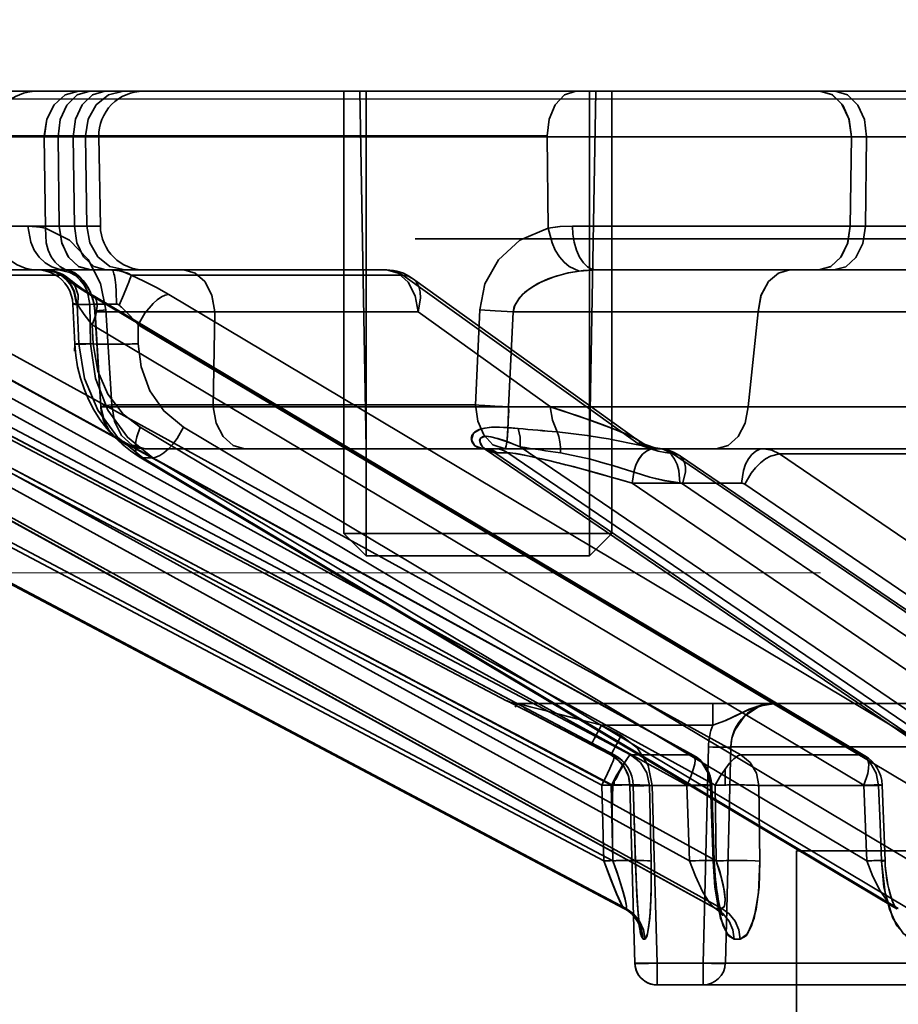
# Model space of a CAD drawing. Header units: millimetres. Extents: x 42175 to 97175, y 10092 to 468192.
# Tile 60 of 256: x 62392 to 62412, y 25820 to 25842. Entities that reach past the tile are written whole.
import ezdxf

# ---------------------------------------------------------------- set-up
doc = ezdxf.new("R2010")
doc.units = ezdxf.units.MM
doc.header["$XCLIPFRAME"] = 2
doc.linetypes.add('DASHED', pattern=[0.75, 0.5, -0.25])
for name, color, linetype in [('AHU03-3-68634OBJ', 8, 'Continuous'), ('EC-MTR_250-0_7OBJ', 8, 'Continuous'), ('FLUID-Wy2', 8, 'Continuous'), ('HEX_HEAD_SCR_M6X16OBJ', 8, 'Continuous')]:
    doc.layers.add(name, color=color, linetype=linetype)
picture_1 = doc.add_image_def('image1.bmp', size_in_pixel=(951, 911))

msp = doc.modelspace()

# ---------------------------------------------------------------- linework, layer by layer
at = {"layer": 'AHU03-3-68634OBJ', "color": 8, "linetype": 'Continuous', "lineweight": 35, "ltscale": 100}
msp.add_line((62594.259, 25840.602), (62326.259, 25840.602), dxfattribs=at)
at = {"layer": 'EC-MTR_250-0_7OBJ', "color": 8, "linetype": 'Continuous', "lineweight": 35, "ltscale": 100}
for p, q in [((62384.854, 25840.602), (62409.928, 25840.602)), ((62399.776, 25832.602), (62399.637, 25840.602)), ((62404.776, 25832.602), (62404.916, 25840.602)), ((62410.269, 25840.602), (62409.928, 25840.602)), ((62410.269, 25840.602), (62450.03, 25840.602)), ((62403.828, 25839.602), (62383.913, 25839.602)), ((62403.828, 25839.584), (62383.913, 25839.584)), ((62392.576, 25839.584), (62392.604, 25837.539)), ((62392.909, 25837.584), (62392.885, 25839.584)), ((62393.225, 25839.584), (62393.249, 25837.584)), ((62393.498, 25839.584), (62393.528, 25837.584)), ((62393.795, 25839.584), (62393.83, 25837.584)), ((62403.828, 25839.584), (62403.851, 25837.539)), ((62413.388, 25839.584), (62403.828, 25839.584)), ((62410.636, 25839.584), (62410.611, 25837.584)), ((62410.951, 25837.584), (62410.976, 25839.584)), ((62393.83, 25837.584), (62383.869, 25837.584)), ((62392.91, 25837.584), (62391.44, 25837.583)), ((62404.396, 25837.584), (62451.416, 25837.584)), ((62527.392, 25837.302), (62400.873, 25837.302)), ((62393.616, 25836.602), (62384.871, 25836.602)), ((62393.956, 25836.602), (62393.616, 25836.602)), ((62400.233, 25836.602), (62393.956, 25836.602)), ((62404.927, 25836.602), (62409.905, 25836.602)), ((62409.905, 25836.602), (62410.244, 25836.602)), ((62410.244, 25836.602), (62423.905, 25836.602)), ((62402.921, 25826.959), (62384.819, 25836.486)), ((62392.963, 25836.486), (62388.565, 25836.486)), ((62400.601, 25836.486), (62394.522, 25836.486)), ((62400.601, 25836.486), (62405.858, 25832.717)), ((62400.816, 25836.414), (62405.868, 25832.789)), ((62385.698, 25836.13), (62405.33, 25825.751)), ((62385.843, 25836.052), (62405.328, 25825.752)), ((62386.211, 25836.052), (62405.696, 25825.752)), ((62388.334, 25836.052), (62407.071, 25825.752)), ((62388.361, 25836.045), (62407.097, 25825.745)), ((62389.425, 25836.052), (62408.16, 25825.752)), ((62393.59, 25836.052), (62410.859, 25825.752)), ((62393.667, 25836.031), (62410.934, 25825.731)), ((62395.361, 25836.052), (62412.627, 25825.752)), ((62393.215, 25835.839), (62393.257, 25834.941)), ((62393.31, 25835.829), (62393.351, 25834.951)), ((62393.597, 25835.829), (62393.31, 25835.829)), ((62393.597, 25835.829), (62393.61, 25834.951)), ((62393.841, 25833.538), (62393.709, 25835.669)), ((62393.713, 25835.665), (62393.841, 25833.538)), ((62393.954, 25835.712), (62394.084, 25833.584)), ((62396.357, 25833.538), (62396.392, 25835.664)), ((62396.392, 25835.664), (62396.357, 25833.538)), ((62400.939, 25835.664), (62396.392, 25835.664)), ((62403.9, 25833.539), (62400.939, 25835.664)), ((62402.318, 25835.712), (62402.226, 25833.584)), ((62403.067, 25835.665), (62402.964, 25833.538)), ((62408.323, 25833.538), (62408.546, 25835.664)), ((62408.546, 25835.664), (62408.323, 25833.538)), ((62413.093, 25835.664), (62408.546, 25835.664)), ((62385.564, 25835.372), (62405.049, 25825.072)), ((62385.777, 25835.372), (62405.263, 25825.072)), ((62388.221, 25835.372), (62406.957, 25825.072)), ((62388.853, 25835.372), (62407.59, 25825.072)), ((62393.646, 25835.372), (62393.666, 25834.951)), ((62393.646, 25835.372), (62410.914, 25825.072)), ((62394.673, 25835.372), (62394.679, 25834.951)), ((62394.673, 25835.372), (62411.94, 25825.072)), ((62393.61, 25834.951), (62393.351, 25834.951)), ((62402.226, 25833.584), (62394.084, 25833.584)), ((62403.899, 25833.539), (62396.357, 25833.538)), ((62415.865, 25833.539), (62408.323, 25833.538)), ((62386.753, 25833.081), (62405.097, 25823.379)), ((62386.955, 25833.081), (62405.299, 25823.379)), ((62389.375, 25833.081), (62407.015, 25823.379)), ((62389.974, 25833.081), (62407.613, 25823.379)), ((62394.722, 25833.081), (62410.979, 25823.379)), ((62395.694, 25833.081), (62411.95, 25823.379)), ((62402.427, 25832.602), (62394.835, 25832.602)), ((62402.419, 25832.602), (62402.422, 25832.602)), ((62402.426, 25832.6), (62402.421, 25832.602)), ((62402.663, 25832.602), (62402.427, 25832.602)), ((62402.451, 25832.587), (62402.437, 25832.595)), ((62417.436, 25822.384), (62402.451, 25832.587)), ((62412.693, 25832.602), (62402.663, 25832.602)), ((62403.226, 25832.646), (62416.837, 25823.379)), ((62405.869, 25832.788), (62405.944, 25832.74)), ((62405.942, 25832.741), (62406.023, 25832.698)), ((62405.544, 25822.315), (62386.472, 25832.401)), ((62386.472, 25832.401), (62405.548, 25822.314)), ((62386.52, 25832.401), (62405.593, 25822.314)), ((62407.57, 25822.324), (62389.236, 25832.408)), ((62389.265, 25832.401), (62407.605, 25822.314)), ((62389.399, 25832.401), (62407.739, 25822.314)), ((62394.702, 25832.422), (62394.505, 25832.552)), ((62411.586, 25822.345), (62394.702, 25832.422)), ((62394.783, 25832.401), (62411.686, 25822.314)), ((62395.001, 25832.401), (62394.783, 25832.401)), ((62395.001, 25832.401), (62411.903, 25822.314)), ((62402.655, 25832.512), (62417.633, 25822.314)), ((62402.715, 25832.509), (62402.951, 25832.509)), ((62402.951, 25832.509), (62417.926, 25822.314)), ((62406.635, 25832.494), (62416.544, 25825.752)), ((62406.791, 25832.448), (62416.699, 25825.705)), ((62409.029, 25832.486), (62418.924, 25825.752)), ((62415.787, 25832.486), (62409.029, 25832.486)), ((62405.733, 25831.829), (62418.144, 25823.379)), ((62408.179, 25831.829), (62405.733, 25831.829)), ((62406.859, 25831.814), (62416.767, 25825.072)), ((62408.252, 25831.806), (62418.148, 25825.072)), ((62402.921, 25826.959), (62402.93, 25826.959)), ((62402.959, 25826.945), (62402.959, 25826.945)), ((62402.982, 25826.934), (62402.97, 25826.94)), ((62403.016, 25826.917), (62402.982, 25826.934)), ((62403.116, 25826.866), (62403.016, 25826.917)), ((62403.322, 25826.76), (62403.101, 25826.873)), ((62403.154, 25826.902), (62407.532, 25826.902)), ((62407.532, 25826.415), (62407.532, 25826.902)), ((62407.532, 25826.902), (62408.937, 25826.902)), ((62408.937, 25826.902), (62458.272, 25826.902)), ((62403.603, 25826.614), (62403.304, 25826.77)), ((62403.726, 25826.551), (62403.603, 25826.614)), ((62403.857, 25826.483), (62403.726, 25826.551)), ((62403.967, 25826.425), (62403.857, 25826.483)), ((62403.884, 25826.469), (62403.857, 25826.483)), ((62404.114, 25826.349), (62403.967, 25826.425)), ((62405.041, 25826.415), (62405.486, 25826.181)), ((62407.532, 25826.415), (62405.041, 25826.415)), ((62404.27, 25826.267), (62404.114, 25826.349)), ((62404.472, 25826.161), (62404.27, 25826.267)), ((62405.486, 25826.181), (62405.484, 25826.182)), ((62404.73, 25826.026), (62404.472, 25826.161)), ((62404.508, 25826.143), (62404.472, 25826.161)), ((62405.252, 25825.752), (62404.73, 25826.026)), ((62405.252, 25825.752), (62404.808, 25825.985)), ((62405.252, 25825.752), (62404.808, 25825.985)), ((62405.333, 25825.703), (62405.252, 25825.752)), ((62405.328, 25825.752), (62405.252, 25825.752)), ((62407.071, 25825.752), (62405.696, 25825.752)), ((62407.438, 25825.928), (62407.316, 25821.088)), ((62407.937, 25825.928), (62407.815, 25821.088)), ((62407.815, 25821.088), (62407.937, 25825.928)), ((62412.817, 25825.928), (62407.937, 25825.928)), ((62410.859, 25825.752), (62408.16, 25825.752)), ((62405.407, 25825.645), (62405.332, 25825.704)), ((62405.474, 25825.578), (62405.406, 25825.646)), ((62405.533, 25825.504), (62405.473, 25825.579)), ((62405.583, 25825.424), (62405.533, 25825.505)), ((62405.654, 25825.248), (62405.623, 25825.339)), ((62407.808, 25825.43), (62407.808, 25825.076)), ((62405.326, 25825.073), (62405.326, 25825.19)), ((62405.673, 25825.156), (62405.653, 25825.25)), ((62405.681, 25825.064), (62405.673, 25825.158)), ((62405.097, 25823.379), (62405.049, 25825.072)), ((62405.263, 25825.072), (62405.299, 25823.379)), ((62405.754, 25825.065), (62405.681, 25825.065)), ((62405.789, 25821.088), (62405.681, 25825.064)), ((62405.681, 25825.064), (62405.79, 25821.088)), ((62405.802, 25823.372), (62405.754, 25825.065)), ((62405.756, 25825.066), (62405.806, 25823.291)), ((62407.484, 25825.065), (62406.119, 25825.065)), ((62406.156, 25823.372), (62406.119, 25825.065)), ((62406.119, 25825.065), (62406.156, 25823.372)), ((62406.181, 25825.065), (62406.289, 25821.088)), ((62407.015, 25823.379), (62406.957, 25825.072)), ((62407.541, 25823.372), (62407.484, 25825.065)), ((62407.511, 25825.071), (62407.568, 25823.378)), ((62407.613, 25823.379), (62407.59, 25825.072)), ((62411.242, 25825.065), (62408.564, 25825.065)), ((62408.588, 25823.372), (62408.564, 25825.065)), ((62408.564, 25825.065), (62408.588, 25823.372)), ((62410.979, 25823.379), (62410.914, 25825.072)), ((62411.324, 25825.074), (62411.389, 25823.382)), ((62409.409, 25823.602), (62409.409, 25765.102)), ((62409.409, 25823.602), (62511.109, 25823.602)), ((62405.806, 25823.291), (62405.812, 25823.13)), ((62405.812, 25823.13), (62405.818, 25822.975)), ((62407.579, 25823.161), (62407.587, 25823.056)), ((62405.818, 25822.975), (62405.824, 25822.828)), ((62407.596, 25822.956), (62407.607, 25822.859)), ((62405.824, 25822.828), (62405.832, 25822.688)), ((62405.828, 25822.756), (62405.835, 25822.621)), ((62405.832, 25822.687), (62405.839, 25822.556)), ((62405.835, 25822.62), (62405.843, 25822.493)), ((62405.839, 25822.555), (62405.847, 25822.433)), ((62405.656, 25822.242), (62405.602, 25822.281)), ((62405.856, 25822.319), (62405.86, 25822.265)), ((62405.864, 25822.215), (62405.869, 25822.167)), ((62411.616, 25822.325), (62411.586, 25822.345)), ((62411.635, 25822.309), (62411.615, 25822.325)), ((62405.87, 25821.983), (62405.849, 25822.022)), ((62405.869, 25822.167), (62405.873, 25822.121)), ((62405.878, 25822.08), (62405.882, 25822.041)), ((62405.882, 25822.041), (62405.887, 25822.005)), ((62405.887, 25822.005), (62405.891, 25821.973)), ((62407.746, 25822.173), (62407.729, 25822.195)), ((62405.885, 25821.95), (62405.87, 25821.983)), ((62405.895, 25821.924), (62405.885, 25821.95)), ((62405.891, 25821.973), (62405.895, 25821.946)), ((62405.901, 25821.906), (62405.895, 25821.924)), ((62458.127, 25821.088), (62405.79, 25821.088)), ((62406.289, 25821.088), (62406.289, 25820.602)), ((62407.316, 25821.088), (62407.316, 25820.602)), ((62458.107, 25820.602), (62406.289, 25820.602))]:
    msp.add_line(p, q, dxfattribs=at)
at = {"layer": 'EC-MTR_250-0_7OBJ', "color": 8, "linetype": 'Continuous', "lineweight": 35, "ltscale": 100, "flags": 128}
for points in [[(62392.576, 25839.602), (62392.633, 25839.979), (62392.793, 25840.298), (62393.042, 25840.521), (62393.344, 25840.602)], [(62392.577, 25839.602), (62392.634, 25839.979), (62392.793, 25840.297), (62393.042, 25840.52), (62393.344, 25840.602)], [(62392.885, 25839.584), (62392.933, 25839.967), (62393.079, 25840.291), (62393.31, 25840.519), (62393.592, 25840.602)], [(62393.225, 25839.584), (62393.277, 25839.979), (62393.424, 25840.298), (62393.654, 25840.521), (62393.932, 25840.602)], [(62393.498, 25839.602), (62393.561, 25839.979), (62393.737, 25840.298), (62394.012, 25840.521), (62394.345, 25840.602)], [(62403.828, 25839.602), (62403.876, 25839.979), (62404.009, 25840.297), (62404.216, 25840.52), (62404.468, 25840.602)], [(62403.828, 25839.602), (62403.875, 25839.979), (62404.008, 25840.298), (62404.216, 25840.521), (62404.468, 25840.602)], [(62409.929, 25840.602), (62410.199, 25840.526), (62410.425, 25840.313), (62410.582, 25839.983), (62410.635, 25839.584)], [(62410.636, 25839.584), (62410.587, 25839.967), (62410.441, 25840.291), (62410.21, 25840.519), (62409.929, 25840.602)], [(62410.976, 25839.584), (62410.927, 25839.967), (62410.781, 25840.291), (62410.55, 25840.519), (62410.269, 25840.602)], [(62392.604, 25837.539), (62392.498, 25837.559), (62392.207, 25837.584)], [(62393.054, 25836.602), (62392.901, 25836.618), (62392.745, 25836.67), (62392.595, 25836.761), (62392.46, 25836.888), (62392.351, 25837.045), (62392.271, 25837.221), (62392.207, 25837.584)], [(62392.207, 25837.584), (62392.271, 25837.221), (62392.35, 25837.045), (62392.46, 25836.888), (62392.595, 25836.761), (62392.745, 25836.67), (62392.901, 25836.618), (62393.054, 25836.602)], [(62392.207, 25837.584), (62392.397, 25837.573), (62392.604, 25837.539)], [(62392.604, 25837.539), (62392.616, 25837.207), (62392.66, 25837.045), (62392.728, 25836.898), (62392.819, 25836.774), (62392.927, 25836.678), (62393.045, 25836.614), (62393.168, 25836.579)], [(62393.954, 25835.712), (62393.836, 25836.296), (62393.56, 25836.835), (62393.142, 25837.27), (62392.604, 25837.539)], [(62392.909, 25837.584), (62392.965, 25837.211), (62393.113, 25836.899), (62393.341, 25836.68), (62393.616, 25836.602)], [(62393.616, 25836.602), (62393.352, 25836.674), (62393.128, 25836.878), (62392.97, 25837.197), (62392.91, 25837.584)], [(62393.249, 25837.584), (62393.305, 25837.211), (62393.453, 25836.899), (62393.681, 25836.68), (62393.956, 25836.602)], [(62393.528, 25837.584), (62393.595, 25837.211), (62393.772, 25836.899), (62394.045, 25836.68), (62394.375, 25836.602)], [(62403.851, 25837.539), (62403.218, 25837.27), (62402.739, 25836.832), (62402.435, 25836.291), (62402.318, 25835.712)], [(62403.851, 25837.539), (62404.116, 25837.573), (62404.396, 25837.584)], [(62404.396, 25837.584), (62404.115, 25837.573), (62403.851, 25837.539)], [(62403.851, 25837.539), (62403.937, 25837.207), (62404.01, 25837.045), (62404.101, 25836.898), (62404.205, 25836.774), (62404.317, 25836.678), (62404.542, 25836.579)], [(62404.396, 25837.584), (62404.406, 25837.404), (62404.436, 25837.221), (62404.486, 25837.045), (62404.555, 25836.888), (62404.639, 25836.761), (62404.734, 25836.67), (62404.831, 25836.618), (62404.927, 25836.602)], [(62404.927, 25836.602), (62404.831, 25836.618), (62404.734, 25836.67), (62404.639, 25836.761), (62404.555, 25836.888), (62404.486, 25837.045), (62404.436, 25837.221), (62404.406, 25837.404), (62404.396, 25837.584)], [(62409.904, 25836.602), (62410.169, 25836.674), (62410.392, 25836.878), (62410.551, 25837.196), (62410.611, 25837.584)], [(62410.611, 25837.584), (62410.555, 25837.212), (62410.407, 25836.899), (62410.179, 25836.681), (62409.904, 25836.602)], [(62410.244, 25836.602), (62410.509, 25836.674), (62410.732, 25836.878), (62410.891, 25837.196), (62410.951, 25837.584)], [(62393.216, 25835.839), (62393.204, 25835.94), (62393.18, 25836.039), (62393.144, 25836.134), (62393.096, 25836.223), (62393.038, 25836.306), (62392.969, 25836.381), (62392.891, 25836.446), (62392.806, 25836.501), (62392.714, 25836.544), (62392.618, 25836.576), (62392.518, 25836.595), (62392.417, 25836.602)], [(62392.577, 25836.602), (62392.664, 25836.597), (62392.75, 25836.584), (62392.836, 25836.562), (62392.92, 25836.53), (62393.002, 25836.49), (62393.079, 25836.442), (62393.153, 25836.385)], [(62392.577, 25836.602), (62392.663, 25836.597), (62392.75, 25836.584), (62392.836, 25836.562)], [(62392.577, 25836.602), (62392.77, 25836.574), (62392.963, 25836.486)], [(62392.577, 25836.602), (62392.835, 25836.548), (62392.96, 25836.478), (62393.073, 25836.381), (62393.166, 25836.26), (62393.235, 25836.124), (62393.295, 25835.84)], [(62392.605, 25836.602), (62392.859, 25836.548), (62392.983, 25836.476), (62393.095, 25836.377), (62393.186, 25836.254), (62393.253, 25836.116), (62393.31, 25835.829)], [(62393.597, 25835.829), (62393.541, 25836.116), (62393.473, 25836.254), (62393.382, 25836.377), (62393.271, 25836.476), (62393.147, 25836.548), (62392.892, 25836.602)], [(62393.167, 25836.579), (62393.106, 25836.596), (62393.054, 25836.602)], [(62393.11, 25836.592), (62393.089, 25836.597), (62393.074, 25836.599), (62393.062, 25836.601)], [(62393.701, 25835.754), (62393.687, 25835.838), (62393.669, 25835.92), (62393.645, 25835.998), (62393.617, 25836.072), (62393.585, 25836.14), (62393.55, 25836.204), (62393.512, 25836.264), (62393.472, 25836.318), (62393.43, 25836.368), (62393.387, 25836.413), (62393.343, 25836.454), (62393.299, 25836.49), (62393.255, 25836.521), (62393.213, 25836.547), (62393.173, 25836.568), (62393.139, 25836.582), (62393.111, 25836.591)], [(62393.709, 25835.669), (62393.7, 25835.759), (62393.686, 25835.846), (62393.665, 25835.932), (62393.64, 25836.012), (62393.61, 25836.088), (62393.576, 25836.158), (62393.539, 25836.221), (62393.501, 25836.28), (62393.46, 25836.333), (62393.418, 25836.381), (62393.375, 25836.425), (62393.332, 25836.464), (62393.289, 25836.498), (62393.246, 25836.527), (62393.206, 25836.551), (62393.169, 25836.57), (62393.137, 25836.583)], [(62393.168, 25836.579), (62393.256, 25836.538), (62393.368, 25836.452), (62393.445, 25836.37), (62393.501, 25836.296), (62393.562, 25836.195), (62393.611, 25836.095), (62393.655, 25835.98), (62393.697, 25835.807), (62393.713, 25835.665)], [(62394.085, 25836.602), (62394.305, 25836.574), (62394.522, 25836.486)], [(62394.193, 25835.84), (62394.184, 25836.124), (62394.174, 25836.26), (62394.16, 25836.381), (62394.143, 25836.478), (62394.134, 25836.517), (62394.124, 25836.548), (62394.114, 25836.572), (62394.104, 25836.589), (62394.085, 25836.602)], [(62395.697, 25836.602), (62395.951, 25836.533), (62396.165, 25836.342), (62396.322, 25836.041), (62396.392, 25835.664)], [(62396.392, 25835.664), (62396.326, 25836.029), (62396.173, 25836.331), (62395.953, 25836.531), (62395.697, 25836.602)], [(62400.601, 25836.486), (62400.489, 25836.548), (62400.368, 25836.587), (62400.233, 25836.602)], [(62400.939, 25835.664), (62400.873, 25836.027), (62400.718, 25836.329), (62400.495, 25836.53), (62400.233, 25836.602)], [(62400.601, 25836.486), (62400.484, 25836.55), (62400.36, 25836.589), (62400.233, 25836.602)], [(62400.233, 25836.602), (62400.495, 25836.53), (62400.718, 25836.329), (62400.873, 25836.027), (62400.939, 25835.664)], [(62403.067, 25835.665), (62403.093, 25835.782), (62403.193, 25835.959), (62403.285, 25836.06), (62403.393, 25836.151), (62403.527, 25836.242), (62403.688, 25836.329), (62403.85, 25836.401), (62404.053, 25836.473), (62404.31, 25836.54), (62404.542, 25836.579)], [(62404.542, 25836.579), (62404.299, 25836.538), (62403.987, 25836.452), (62403.775, 25836.37), (62403.622, 25836.296), (62403.455, 25836.195), (62403.323, 25836.095), (62403.21, 25835.98), (62403.103, 25835.807), (62403.067, 25835.665)], [(62404.542, 25836.579), (62404.634, 25836.589), (62404.927, 25836.602)], [(62404.927, 25836.602), (62404.828, 25836.6), (62404.542, 25836.579)], [(62409.262, 25836.602), (62409.001, 25836.533), (62408.78, 25836.342), (62408.617, 25836.041), (62408.546, 25835.664)], [(62408.546, 25835.664), (62408.613, 25836.029), (62408.772, 25836.331), (62408.999, 25836.531), (62409.262, 25836.602)], [(62392.92, 25836.53), (62393.002, 25836.49), (62393.079, 25836.442), (62393.153, 25836.385)], [(62392.963, 25836.486), (62393.13, 25836.355), (62393.34, 25836.209), (62393.59, 25836.052)], [(62392.963, 25836.486), (62393.137, 25836.398), (62393.267, 25836.242), (62393.331, 25836.037), (62393.323, 25835.817)], [(62393.154, 25836.384), (62393.196, 25836.349), (62393.249, 25836.308), (62393.313, 25836.26)], [(62394.25, 25835.817), (62394.346, 25836.037), (62394.432, 25836.242), (62394.466, 25836.328), (62394.493, 25836.398), (62394.512, 25836.451), (62394.522, 25836.486)], [(62395.361, 25836.052), (62395.085, 25836.209), (62394.804, 25836.354), (62394.522, 25836.486)], [(62400.601, 25836.486), (62400.716, 25836.465), (62400.815, 25836.415), (62400.895, 25836.337), (62400.953, 25836.236), (62400.987, 25836.114), (62400.996, 25835.974), (62400.939, 25835.664)], [(62400.939, 25835.664), (62400.996, 25835.974), (62400.987, 25836.114), (62400.953, 25836.236), (62400.895, 25836.337), (62400.815, 25836.415), (62400.716, 25836.465), (62400.601, 25836.486)], [(62393.313, 25836.26), (62393.387, 25836.209), (62393.471, 25836.153), (62393.564, 25836.094), (62393.667, 25836.031)], [(62393.59, 25836.052), (62393.611, 25836.051), (62393.667, 25836.031)], [(62393.667, 25836.031), (62393.707, 25835.995), (62393.736, 25835.942), (62393.753, 25835.873), (62393.757, 25835.791), (62393.747, 25835.698), (62393.726, 25835.595), (62393.646, 25835.372)], [(62394.673, 25835.372), (62394.826, 25835.633), (62395.009, 25835.852), (62395.104, 25835.936), (62395.196, 25835.999), (62395.283, 25836.038), (62395.361, 25836.052)], [(62393.216, 25835.839), (62393.229, 25835.836), (62393.239, 25835.835), (62393.252, 25835.834), (62393.269, 25835.833), (62393.31, 25835.829)], [(62393.31, 25835.829), (62393.269, 25835.833), (62393.252, 25835.834), (62393.239, 25835.835), (62393.229, 25835.836), (62393.217, 25835.838)], [(62393.295, 25835.84), (62393.26, 25835.841), (62393.247, 25835.841), (62393.235, 25835.841), (62393.22, 25835.84)], [(62393.323, 25835.817), (62393.309, 25835.834), (62393.295, 25835.84)], [(62393.323, 25835.817), (62393.466, 25835.603), (62393.647, 25835.372)], [(62393.647, 25835.372), (62393.466, 25835.603), (62393.323, 25835.817)], [(62393.597, 25835.829), (62393.705, 25835.835), (62393.846, 25835.839), (62394.193, 25835.84)], [(62393.709, 25835.669), (62393.724, 25835.678), (62393.744, 25835.682), (62393.771, 25835.688), (62393.807, 25835.693), (62393.849, 25835.699), (62393.954, 25835.712)], [(62393.713, 25835.665), (62393.73, 25835.679), (62393.757, 25835.685), (62393.793, 25835.691), (62393.839, 25835.698), (62393.893, 25835.705), (62393.954, 25835.712)], [(62396.392, 25835.667), (62395.355, 25835.664), (62394.515, 25835.663), (62393.993, 25835.664), (62393.713, 25835.665)], [(62393.713, 25835.665), (62393.793, 25835.665), (62393.918, 25835.665), (62394.089, 25835.664), (62394.304, 25835.664), (62394.553, 25835.664), (62394.719, 25835.663), (62395.088, 25835.664), (62395.586, 25835.665), (62396.008, 25835.666), (62396.392, 25835.667)], [(62394.25, 25835.817), (62394.232, 25835.83), (62394.213, 25835.837), (62394.193, 25835.84)], [(62394.673, 25835.372), (62394.496, 25835.575), (62394.303, 25835.768)], [(62394.303, 25835.768), (62394.496, 25835.575), (62394.673, 25835.372)], [(62403.067, 25835.665), (62402.668, 25835.685), (62402.318, 25835.712)], [(62408.546, 25835.667), (62408.161, 25835.666), (62407.672, 25835.665), (62406.973, 25835.664), (62406.346, 25835.663), (62406.043, 25835.664), (62405.489, 25835.663), (62404.899, 25835.663), (62404.297, 25835.664), (62403.685, 25835.664), (62403.067, 25835.665)], [(62393.666, 25834.951), (62393.585, 25834.948), (62393.507, 25834.945), (62393.436, 25834.943), (62393.374, 25834.941), (62393.348, 25834.94), (62393.324, 25834.94), (62393.304, 25834.94), (62393.287, 25834.94), (62393.274, 25834.94), (62393.261, 25834.94), (62393.249, 25834.785)], [(62393.257, 25834.941), (62393.271, 25834.944), (62393.282, 25834.945), (62393.296, 25834.946), (62393.312, 25834.948), (62393.351, 25834.951)], [(62393.321, 25834.435), (62393.279, 25834.687), (62393.257, 25834.941)], [(62394.783, 25832.401), (62394.215, 25832.859), (62393.772, 25833.462), (62393.477, 25834.173), (62393.351, 25834.951)], [(62393.61, 25834.951), (62393.726, 25834.945), (62393.892, 25834.941), (62394.095, 25834.94), (62394.315, 25834.941)], [(62393.61, 25834.951), (62393.719, 25834.173), (62394.001, 25833.462), (62394.436, 25832.859), (62395.001, 25832.401)], [(62393.666, 25834.951), (62393.772, 25834.335), (62393.999, 25833.82), (62394.34, 25833.379), (62394.722, 25833.081)], [(62395.694, 25833.081), (62395.249, 25833.447), (62394.94, 25833.896), (62394.742, 25834.432), (62394.679, 25834.951)], [(62394.505, 25832.552), (62394.317, 25832.701), (62394.138, 25832.87), (62393.972, 25833.057), (62393.82, 25833.259), (62393.685, 25833.475), (62393.566, 25833.702), (62393.465, 25833.94), (62393.383, 25834.184), (62393.321, 25834.435)], [(62393.841, 25833.538), (62393.852, 25833.549), (62393.888, 25833.557), (62393.923, 25833.564), (62393.968, 25833.57), (62394.022, 25833.577), (62394.084, 25833.584)], [(62393.841, 25833.538), (62393.852, 25833.549), (62393.888, 25833.557), (62393.923, 25833.564), (62393.968, 25833.57), (62394.022, 25833.577), (62394.084, 25833.584)], [(62396.357, 25833.538), (62395.9, 25833.538), (62395.387, 25833.538), (62394.854, 25833.539), (62394.617, 25833.538), (62394.368, 25833.538), (62394.102, 25833.538), (62393.914, 25833.538), (62393.841, 25833.538)], [(62394.836, 25832.602), (62394.483, 25832.666), (62394.309, 25832.753), (62394.153, 25832.873), (62394.023, 25833.022), (62393.927, 25833.19), (62393.841, 25833.538)], [(62394.836, 25832.602), (62394.483, 25832.666), (62394.309, 25832.753), (62394.153, 25832.873), (62394.023, 25833.022), (62393.927, 25833.19), (62393.841, 25833.538)], [(62394.084, 25833.584), (62394.143, 25833.211), (62394.301, 25832.899), (62394.543, 25832.68), (62394.836, 25832.602)], [(62396.357, 25833.538), (62396.423, 25833.175), (62396.577, 25832.872), (62396.799, 25832.672), (62397.058, 25832.602)], [(62396.357, 25833.538), (62396.423, 25833.175), (62396.578, 25832.872), (62396.8, 25832.672), (62397.058, 25832.602)], [(62402.226, 25833.584), (62402.276, 25833.219), (62402.408, 25832.912), (62402.613, 25832.691), (62402.885, 25832.602)], [(62402.964, 25833.538), (62402.929, 25833.539), (62402.897, 25833.541), (62402.864, 25833.542), (62402.826, 25833.544), (62402.787, 25833.546), (62402.748, 25833.548), (62402.706, 25833.55), (62402.66, 25833.552), (62402.61, 25833.555), (62402.555, 25833.559), (62402.496, 25833.562), (62402.433, 25833.567), (62402.367, 25833.572), (62402.298, 25833.578), (62402.226, 25833.584)], [(62402.964, 25833.538), (62402.974, 25833.43), (62402.953, 25833.309), (62402.956, 25833.187), (62402.951, 25833.06), (62402.944, 25832.933), (62402.934, 25832.812), (62402.92, 25832.707), (62402.904, 25832.631), (62402.885, 25832.602)], [(62402.885, 25832.602), (62402.899, 25832.617), (62402.913, 25832.666), (62402.927, 25832.753), (62402.939, 25832.873), (62402.949, 25833.022), (62402.957, 25833.19), (62402.961, 25833.365), (62402.964, 25833.538)], [(62402.964, 25833.538), (62403.702, 25833.538), (62404.742, 25833.538), (62405.582, 25833.538), (62406.098, 25833.539), (62406.924, 25833.538), (62407.76, 25833.538), (62408.323, 25833.538)], [(62403.899, 25833.539), (62404.139, 25833.461), (62404.54, 25833.327), (62404.846, 25833.221), (62405.068, 25833.139), (62405.267, 25833.064), (62405.457, 25832.988), (62405.598, 25832.928), (62405.715, 25832.874), (62405.821, 25832.819), (62405.888, 25832.773), (62405.912, 25832.735), (62405.858, 25832.717)], [(62404.051, 25832.979), (62403.946, 25833.239), (62403.899, 25833.539)], [(62405.858, 25832.717), (62405.912, 25832.737), (62405.886, 25832.775), (62405.818, 25832.82), (62405.708, 25832.878), (62405.591, 25832.932), (62405.447, 25832.993), (62405.253, 25833.069), (62405.058, 25833.143), (62404.833, 25833.225), (62404.523, 25833.333), (62404.133, 25833.463), (62403.899, 25833.539)], [(62407.613, 25832.602), (62407.875, 25832.672), (62408.1, 25832.872), (62408.257, 25833.175), (62408.323, 25833.538)], [(62394.702, 25832.422), (62394.662, 25832.458), (62394.632, 25832.512), (62394.616, 25832.583), (62394.612, 25832.669), (62394.623, 25832.767), (62394.646, 25832.871), (62394.722, 25833.081)], [(62395.694, 25833.081), (62395.546, 25832.828), (62395.453, 25832.706), (62395.354, 25832.598), (62395.254, 25832.511), (62395.159, 25832.448), (62395.074, 25832.412), (62395.001, 25832.401)], [(62403.181, 25833.055), (62402.959, 25833.074), (62402.76, 25833.084), (62402.583, 25833.082), (62402.43, 25833.065), (62402.305, 25833.031), (62402.211, 25832.979), (62402.152, 25832.91), (62402.13, 25832.829), (62402.147, 25832.747), (62402.202, 25832.675), (62402.287, 25832.625), (62402.395, 25832.603)], [(62402.395, 25832.603), (62402.213, 25832.666), (62402.133, 25832.8), (62402.179, 25832.95), (62402.345, 25833.046), (62402.585, 25833.082), (62402.849, 25833.08), (62403.181, 25833.055)], [(62403.181, 25833.055), (62403.223, 25832.861), (62403.226, 25832.646)], [(62403.226, 25832.646), (62403.223, 25832.861), (62403.181, 25833.055)], [(62402.655, 25832.512), (62402.472, 25832.573), (62402.381, 25832.647), (62402.344, 25832.698), (62402.317, 25832.79), (62402.337, 25832.842), (62402.396, 25832.874), (62402.474, 25832.88), (62402.562, 25832.87), (62402.657, 25832.848), (62402.727, 25832.828), (62402.863, 25832.784), (62402.971, 25832.746), (62403.092, 25832.699), (62403.226, 25832.646)], [(62402.655, 25832.512), (62402.45, 25832.587), (62402.363, 25832.67), (62402.318, 25832.766), (62402.337, 25832.842), (62402.445, 25832.88), (62402.566, 25832.868), (62402.71, 25832.833), (62402.869, 25832.782), (62403.038, 25832.72), (62403.226, 25832.646)], [(62406.353, 25832.606), (62406.138, 25832.633), (62405.897, 25832.678), (62405.632, 25832.733), (62405.492, 25832.762), (62405.346, 25832.791), (62405.197, 25832.82), (62405.043, 25832.848), (62404.726, 25832.901), (62404.051, 25832.979)], [(62404.051, 25832.979), (62404.089, 25832.874), (62404.115, 25832.758), (62404.128, 25832.635), (62404.127, 25832.509)], [(62402.655, 25832.512), (62402.529, 25832.58), (62402.395, 25832.603)], [(62402.395, 25832.603), (62402.529, 25832.58), (62402.655, 25832.512)], [(62402.427, 25832.602), (62402.406, 25832.602), (62402.395, 25832.603)], [(62402.437, 25832.596), (62402.426, 25832.6)], [(62402.427, 25832.602), (62402.526, 25832.591), (62402.623, 25832.56), (62402.715, 25832.509)], [(62402.663, 25832.602), (62402.737, 25832.596), (62402.811, 25832.578), (62402.883, 25832.549), (62402.951, 25832.509)], [(62402.951, 25832.509), (62402.883, 25832.549), (62402.811, 25832.578), (62402.737, 25832.596), (62402.663, 25832.602)], [(62405.733, 25831.829), (62405.773, 25832.117), (62405.82, 25832.256), (62405.885, 25832.379), (62405.964, 25832.478), (62406.052, 25832.549), (62406.141, 25832.589), (62406.229, 25832.602)], [(62406.229, 25832.602), (62406.142, 25832.589), (62406.053, 25832.55), (62405.965, 25832.479), (62405.886, 25832.38), (62405.821, 25832.257), (62405.773, 25832.118), (62405.733, 25831.829)], [(62405.858, 25832.717), (62405.897, 25832.711), (62405.939, 25832.701), (62405.985, 25832.689), (62406.035, 25832.675), (62406.086, 25832.661), (62406.14, 25832.647), (62406.194, 25832.634), (62406.248, 25832.622), (62406.301, 25832.613), (62406.353, 25832.606)], [(62405.858, 25832.717), (62405.98, 25832.658), (62406.146, 25832.598), (62406.312, 25832.551), (62406.468, 25832.518), (62406.635, 25832.494)], [(62406.353, 25832.606), (62406.233, 25832.625), (62406.101, 25832.659), (62405.972, 25832.696), (62405.858, 25832.717)], [(62406.02, 25832.699), (62406.107, 25832.663), (62406.193, 25832.635), (62406.279, 25832.616)], [(62406.102, 25832.664), (62406.187, 25832.637), (62406.271, 25832.618)], [(62406.282, 25832.616), (62406.308, 25832.612), (62406.334, 25832.608), (62406.359, 25832.605)], [(62406.635, 25832.494), (62406.546, 25832.55), (62406.451, 25832.588), (62406.353, 25832.606)], [(62406.797, 25831.837), (62406.773, 25832.113), (62406.734, 25832.246), (62406.678, 25832.365), (62406.608, 25832.464), (62406.527, 25832.538), (62406.44, 25832.585), (62406.353, 25832.606)], [(62406.359, 25832.605), (62406.435, 25832.594), (62406.511, 25832.577), (62406.584, 25832.554), (62406.656, 25832.524), (62406.725, 25832.489), (62406.791, 25832.448)], [(62408.179, 25831.829), (62408.219, 25832.116), (62408.266, 25832.254), (62408.331, 25832.377), (62408.409, 25832.476), (62408.496, 25832.548), (62408.587, 25832.589), (62408.675, 25832.602)], [(62409.029, 25832.486), (62408.857, 25832.572), (62408.675, 25832.602)], [(62394.783, 25832.401), (62394.741, 25832.406), (62394.702, 25832.422)], [(62402.655, 25832.512), (62402.676, 25832.51), (62402.695, 25832.51), (62402.715, 25832.509)], [(62405.733, 25831.829), (62405.473, 25831.906), (62405.23, 25831.976), (62405.003, 25832.041), (62404.791, 25832.099), (62404.593, 25832.152), (62404.408, 25832.201), (62404.235, 25832.245), (62404.075, 25832.285), (62403.925, 25832.321), (62403.786, 25832.355), (62403.656, 25832.386), (62403.536, 25832.413), (62403.425, 25832.438), (62403.321, 25832.459), (62403.226, 25832.477), (62403.138, 25832.492), (62403.061, 25832.502), (62402.998, 25832.508), (62402.951, 25832.509)], [(62405.733, 25831.829), (62405.467, 25831.907), (62405.209, 25831.981), (62404.964, 25832.05), (62404.733, 25832.113), (62404.516, 25832.171), (62404.31, 25832.225), (62404.07, 25832.286), (62403.869, 25832.335), (62403.709, 25832.373), (62403.585, 25832.401), (62403.492, 25832.421), (62403.35, 25832.451), (62403.185, 25832.482), (62403.061, 25832.501), (62402.951, 25832.509)], [(62404.127, 25832.51), (62404.796, 25832.37), (62405.129, 25832.275), (62405.295, 25832.224), (62405.461, 25832.172), (62405.627, 25832.12), (62405.794, 25832.067), (62406.127, 25831.968), (62406.461, 25831.888), (62406.797, 25831.839)], [(62406.797, 25831.838), (62406.461, 25831.887), (62406.127, 25831.968), (62405.794, 25832.067), (62405.627, 25832.119), (62405.461, 25832.172), (62405.295, 25832.224), (62405.129, 25832.275), (62404.796, 25832.37), (62404.127, 25832.51)], [(62406.635, 25832.494), (62406.725, 25832.48), (62406.801, 25832.441), (62406.86, 25832.378), (62406.901, 25832.294), (62406.922, 25832.191), (62406.922, 25832.075), (62406.859, 25831.814)], [(62409.029, 25832.486), (62408.828, 25832.436), (62408.714, 25832.373), (62408.6, 25832.286), (62408.492, 25832.178), (62408.395, 25832.057), (62408.252, 25831.806)], [(62406.859, 25831.814), (62406.839, 25831.826), (62406.819, 25831.833), (62406.797, 25831.837)], [(62408.179, 25831.829), (62408.198, 25831.828), (62408.252, 25831.806)], [(62402.93, 25826.959), (62402.945, 25826.952), (62402.956, 25826.947), (62402.968, 25826.941), (62402.983, 25826.933), (62403.019, 25826.915), (62403.04, 25826.905), (62403.062, 25826.894), (62403.11, 25826.869), (62403.163, 25826.842), (62403.218, 25826.814), (62403.335, 25826.754), (62403.457, 25826.69), (62403.584, 25826.624), (62403.715, 25826.556), (62403.984, 25826.417), (62404.258, 25826.274), (62404.808, 25825.985)], [(62404.808, 25825.985), (62404.396, 25826.201), (62404.037, 25826.389), (62403.723, 25826.552), (62403.413, 25826.713), (62403.175, 25826.836), (62402.996, 25826.927), (62402.93, 25826.959)], [(62402.97, 25826.94), (62402.959, 25826.945)], [(62402.964, 25826.943), (62402.981, 25826.936), (62402.994, 25826.931), (62403.009, 25826.926), (62403.025, 25826.921), (62403.042, 25826.916), (62403.061, 25826.912), (62403.08, 25826.908), (62403.1, 25826.906), (62403.12, 25826.903), (62403.141, 25826.902), (62403.162, 25826.902)], [(62405.041, 25826.414), (62404.489, 25826.559), (62403.95, 25826.7), (62403.69, 25826.767), (62403.567, 25826.799), (62403.451, 25826.829), (62403.396, 25826.843), (62403.344, 25826.856), (62403.295, 25826.869), (62403.252, 25826.879), (62403.216, 25826.889), (62403.189, 25826.896), (62403.178, 25826.898), (62403.163, 25826.901), (62403.11, 25826.82)], [(62403.12, 25826.903), (62403.141, 25826.902), (62403.162, 25826.902)], [(62408.937, 25826.902), (62408.52, 25826.836), (62408.159, 25826.687), (62407.803, 25826.513), (62407.532, 25826.415)], [(62408.937, 25826.902), (62408.641, 25826.868), (62408.351, 25826.773), (62408.091, 25826.65), (62407.826, 25826.522), (62407.532, 25826.415)], [(62408.937, 25826.902), (62408.741, 25826.882), (62408.557, 25826.825), (62408.241, 25826.615), (62408.024, 25826.306), (62407.962, 25826.123), (62407.937, 25825.928)], [(62404.808, 25825.985), (62404.817, 25825.999), (62404.825, 25826.012), (62404.835, 25826.03), (62404.847, 25826.051), (62404.877, 25826.106), (62404.914, 25826.175), (62404.955, 25826.253), (62404.999, 25826.334), (62405.041, 25826.415)], [(62405.485, 25826.181), (62405.443, 25826.101), (62405.4, 25826.02), (62405.358, 25825.942), (62405.321, 25825.873), (62405.291, 25825.818), (62405.279, 25825.796), (62405.269, 25825.779), (62405.262, 25825.766), (62405.257, 25825.757)], [(62405.486, 25826.181), (62405.847, 25825.9), (62406.088, 25825.513), (62406.181, 25825.064)], [(62405.328, 25825.752), (62405.335, 25825.743), (62405.333, 25825.72), (62405.329, 25825.697), (62405.32, 25825.669), (62405.309, 25825.634), (62405.294, 25825.595), (62405.276, 25825.55), (62405.232, 25825.448), (62405.178, 25825.331), (62405.049, 25825.072)], [(62405.252, 25825.752), (62405.426, 25825.628), (62405.559, 25825.466), (62405.647, 25825.274), (62405.681, 25825.065)], [(62405.294, 25825.072), (62405.301, 25825.126), (62405.34, 25825.175), (62405.382, 25825.228), (62405.406, 25825.296), (62405.443, 25825.364), (62405.481, 25825.435), (62405.52, 25825.505), (62405.56, 25825.575), (62405.601, 25825.639), (62405.64, 25825.696), (62405.673, 25825.736), (62405.696, 25825.752)], [(62405.326, 25825.19), (62405.39, 25825.304), (62405.452, 25825.411), (62405.51, 25825.507), (62405.563, 25825.59), (62405.609, 25825.658), (62405.647, 25825.708), (62405.663, 25825.726), (62405.676, 25825.74), (62405.687, 25825.748)], [(62406.119, 25825.065), (62406.061, 25825.345), (62405.915, 25825.58), (62405.696, 25825.752)], [(62407.071, 25825.752), (62407.091, 25825.747), (62407.108, 25825.737), (62407.13, 25825.697), (62407.135, 25825.669), (62407.137, 25825.634), (62407.129, 25825.55), (62407.106, 25825.448), (62407.068, 25825.331), (62407.018, 25825.204), (62406.957, 25825.072)], [(62407.484, 25825.065), (62407.429, 25825.34), (62407.286, 25825.579), (62407.071, 25825.752)], [(62407.937, 25825.928), (62407.924, 25825.926), (62407.911, 25825.925), (62407.894, 25825.924), (62407.872, 25825.923), (62407.846, 25825.923), (62407.784, 25825.923), (62407.709, 25825.923), (62407.624, 25825.924), (62407.533, 25825.926), (62407.438, 25825.928)], [(62408.16, 25825.752), (62408.129, 25825.745), (62408.092, 25825.728), (62408.007, 25825.664), (62407.91, 25825.562), (62407.808, 25825.43)], [(62408.564, 25825.065), (62408.511, 25825.34), (62408.37, 25825.579), (62408.16, 25825.752)], [(62410.859, 25825.752), (62410.923, 25825.737), (62410.973, 25825.697), (62411.006, 25825.634), (62411.023, 25825.55), (62411.021, 25825.448), (62411.002, 25825.331), (62410.914, 25825.072)], [(62411.242, 25825.065), (62411.191, 25825.34), (62411.058, 25825.579), (62410.859, 25825.752)], [(62405.624, 25825.338), (62405.583, 25825.424), (62405.533, 25825.504)], [(62407.59, 25825.072), (62407.694, 25825.259), (62407.808, 25825.43)], [(62405.049, 25825.072), (62405.237, 25825.076), (62405.424, 25825.078), (62405.594, 25825.077), (62405.717, 25825.073), (62405.754, 25825.065)], [(62405.049, 25825.072), (62405.333, 25825.077), (62405.563, 25825.077), (62405.714, 25825.073), (62405.754, 25825.065)], [(62405.299, 25823.379), (62405.288, 25823.952), (62405.284, 25824.517), (62405.294, 25825.072)], [(62406.119, 25825.065), (62406.093, 25825.069), (62406.053, 25825.072), (62406.005, 25825.074), (62405.953, 25825.075), (62405.9, 25825.077), (62405.846, 25825.077), (62405.794, 25825.078), (62405.743, 25825.078), (62405.695, 25825.078), (62405.65, 25825.078), (62405.608, 25825.077), (62405.569, 25825.077), (62405.533, 25825.077), (62405.501, 25825.076), (62405.47, 25825.076), (62405.442, 25825.075), (62405.412, 25825.075), (62405.382, 25825.074), (62405.351, 25825.074), (62405.321, 25825.073), (62405.294, 25825.072)], [(62406.181, 25825.065), (62406.088, 25825.062), (62405.993, 25825.061), (62405.902, 25825.059), (62405.821, 25825.059), (62405.786, 25825.059), (62405.756, 25825.059), (62405.731, 25825.06), (62405.711, 25825.061), (62405.696, 25825.061), (62405.681, 25825.065)], [(62407.484, 25825.065), (62407.505, 25825.073), (62407.412, 25825.077), (62407.22, 25825.077), (62406.957, 25825.072)], [(62408.564, 25825.065), (62408.526, 25825.068), (62408.481, 25825.07), (62408.433, 25825.072), (62408.384, 25825.074), (62408.336, 25825.075), (62408.288, 25825.076), (62408.242, 25825.077), (62408.199, 25825.077), (62408.158, 25825.078), (62408.119, 25825.078), (62408.083, 25825.078), (62408.05, 25825.078), (62408.02, 25825.078), (62407.991, 25825.078), (62407.962, 25825.077), (62407.929, 25825.077), (62407.895, 25825.077), (62407.864, 25825.077), (62407.835, 25825.076), (62407.808, 25825.076)], [(62411.242, 25825.065), (62411.321, 25825.073), (62411.287, 25825.077), (62411.145, 25825.077), (62410.914, 25825.072)], [(62411.31, 25823.372), (62411.276, 25824.218), (62411.242, 25825.065)], [(62405.097, 25823.379), (62405.236, 25823.382), (62405.375, 25823.384), (62405.505, 25823.385), (62405.564, 25823.385), (62405.618, 25823.385), (62405.666, 25823.384), (62405.707, 25823.383), (62405.741, 25823.382), (62405.768, 25823.38), (62405.787, 25823.378), (62405.799, 25823.376), (62405.805, 25823.393), (62405.803, 25823.364), (62405.802, 25823.341)], [(62405.097, 25823.379), (62405.236, 25823.382), (62405.375, 25823.384), (62405.505, 25823.385), (62405.564, 25823.385), (62405.618, 25823.385), (62405.666, 25823.384), (62405.707, 25823.383), (62405.741, 25823.382), (62405.768, 25823.38), (62405.787, 25823.378), (62405.799, 25823.376), (62405.805, 25823.393), (62405.803, 25823.364), (62405.802, 25823.341)], [(62405.544, 25822.315), (62405.483, 25822.413), (62405.382, 25822.644), (62405.249, 25822.979), (62405.097, 25823.379)], [(62405.544, 25822.315), (62405.505, 25822.371), (62405.473, 25822.436), (62405.387, 25822.633), (62405.309, 25822.823), (62405.208, 25823.085), (62405.097, 25823.379)], [(62405.299, 25823.379), (62405.393, 25823.115), (62405.469, 25822.882), (62405.529, 25822.682), (62405.571, 25822.521), (62405.595, 25822.41), (62405.603, 25822.35), (62405.593, 25822.314)], [(62405.299, 25823.379), (62405.417, 25823.043), (62405.509, 25822.75), (62405.573, 25822.515), (62405.6, 25822.366), (62405.593, 25822.314)], [(62405.363, 25823.381), (62405.638, 25823.385), (62405.772, 25823.385), (62405.893, 25823.385), (62405.995, 25823.383), (62406.074, 25823.38), (62406.127, 25823.376), (62406.156, 25823.372)], [(62405.802, 25823.372), (62405.824, 25822.792), (62405.854, 25822.301), (62405.89, 25821.928), (62405.931, 25821.701), (62405.973, 25821.627)], [(62405.973, 25821.627), (62405.92, 25821.743), (62405.871, 25822.097), (62405.831, 25822.661), (62405.802, 25823.372)], [(62406.018, 25821.627), (62406.074, 25821.743), (62406.124, 25822.097), (62406.155, 25822.661), (62406.156, 25823.372)], [(62406.156, 25823.372), (62406.157, 25822.792), (62406.139, 25822.301), (62406.106, 25821.928), (62406.063, 25821.701), (62406.018, 25821.627)], [(62407.015, 25823.379), (62407.122, 25823.382), (62407.226, 25823.384), (62407.323, 25823.385), (62407.409, 25823.385), (62407.445, 25823.385), (62407.478, 25823.385), (62407.506, 25823.384), (62407.528, 25823.383), (62407.546, 25823.382), (62407.559, 25823.381), (62407.569, 25823.381)], [(62407.015, 25823.379), (62407.146, 25823.382), (62407.271, 25823.384), (62407.328, 25823.385), (62407.382, 25823.385), (62407.429, 25823.385), (62407.471, 25823.385), (62407.505, 25823.384), (62407.533, 25823.383), (62407.552, 25823.382), (62407.564, 25823.381), (62407.541, 25823.372)], [(62407.015, 25823.379), (62407.149, 25823.038), (62407.307, 25822.695), (62407.46, 25822.437), (62407.57, 25822.324)], [(62407.568, 25823.378), (62407.553, 25823.374), (62407.541, 25823.372)], [(62407.541, 25823.372), (62407.583, 25822.792), (62407.659, 25822.301), (62407.763, 25821.928), (62407.885, 25821.701), (62408.014, 25821.627)], [(62408.014, 25821.627), (62407.855, 25821.743), (62407.709, 25822.097), (62407.599, 25822.661), (62407.541, 25823.372)], [(62407.568, 25823.378), (62407.573, 25823.268), (62407.579, 25823.161)], [(62407.568, 25823.378), (62407.573, 25823.268), (62407.579, 25823.161)], [(62407.613, 25823.379), (62407.697, 25823.115), (62407.757, 25822.882), (62407.795, 25822.682), (62407.81, 25822.521), (62407.806, 25822.41), (62407.789, 25822.35), (62407.739, 25822.314)], [(62407.613, 25823.379), (62407.717, 25823.043), (62407.784, 25822.75), (62407.81, 25822.515), (62407.794, 25822.366), (62407.739, 25822.314)], [(62407.831, 25823.383), (62408.078, 25823.385), (62408.306, 25823.384), (62408.482, 25823.379), (62408.588, 25823.372)], [(62408.147, 25821.627), (62408.31, 25821.743), (62408.457, 25822.097), (62408.558, 25822.661), (62408.588, 25823.372)], [(62408.588, 25823.372), (62408.57, 25822.792), (62408.505, 25822.301), (62408.403, 25821.928), (62408.279, 25821.701), (62408.147, 25821.627)], [(62410.979, 25823.379), (62411.061, 25823.381), (62411.138, 25823.383), (62411.21, 25823.384), (62411.272, 25823.385), (62411.298, 25823.385), (62411.322, 25823.385), (62411.342, 25823.385), (62411.359, 25823.385), (62411.372, 25823.384), (62411.387, 25823.383)], [(62410.979, 25823.379), (62411.096, 25823.382), (62411.151, 25823.383), (62411.203, 25823.384), (62411.249, 25823.385), (62411.29, 25823.385), (62411.325, 25823.385), (62411.352, 25823.385), (62411.372, 25823.384), (62411.384, 25823.383), (62411.375, 25823.379), (62411.358, 25823.376), (62411.335, 25823.374), (62411.307, 25823.372)], [(62410.979, 25823.379), (62411.115, 25823.032), (62411.281, 25822.705), (62411.436, 25822.482), (62411.586, 25822.345)], [(62411.389, 25823.382), (62411.376, 25823.379), (62411.355, 25823.376), (62411.341, 25823.375), (62411.307, 25823.372)], [(62411.307, 25823.372), (62411.365, 25822.792), (62411.485, 25822.301), (62411.654, 25821.928), (62411.853, 25821.701), (62412.064, 25821.627)], [(62412.064, 25821.627), (62411.803, 25821.743), (62411.566, 25822.097), (62411.39, 25822.661), (62411.307, 25823.372)], [(62411.389, 25823.382), (62411.395, 25823.266), (62411.405, 25823.154), (62411.418, 25823.046), (62411.434, 25822.943), (62411.452, 25822.845), (62411.472, 25822.754)], [(62411.394, 25823.278), (62411.402, 25823.179), (62411.413, 25823.086), (62411.425, 25822.997), (62411.439, 25822.913), (62411.454, 25822.832)], [(62407.587, 25823.057), (62407.597, 25822.956), (62407.607, 25822.859)], [(62407.607, 25822.859), (62407.619, 25822.766), (62407.631, 25822.678)], [(62407.619, 25822.766), (62407.631, 25822.678), (62407.644, 25822.596), (62407.658, 25822.518), (62407.673, 25822.446), (62407.688, 25822.381), (62407.702, 25822.323)], [(62411.471, 25822.756), (62411.493, 25822.668), (62411.516, 25822.59), (62411.54, 25822.519), (62411.563, 25822.456), (62411.586, 25822.403), (62411.607, 25822.361), (62411.624, 25822.329), (62411.636, 25822.31), (62411.643, 25822.302), (62411.634, 25822.31)], [(62411.49, 25822.682), (62411.509, 25822.612), (62411.53, 25822.547), (62411.551, 25822.488), (62411.572, 25822.436), (62411.592, 25822.391), (62411.61, 25822.355), (62411.625, 25822.327)], [(62405.843, 25822.493), (62405.851, 25822.374), (62405.856, 25822.319)], [(62405.849, 25822.022), (62405.822, 25822.065), (62405.789, 25822.111), (62405.75, 25822.157), (62405.706, 25822.201), (62405.656, 25822.242), (62405.602, 25822.281), (62405.544, 25822.315)], [(62405.548, 25822.314), (62405.558, 25822.314), (62405.593, 25822.314)], [(62405.548, 25822.314), (62405.559, 25822.314), (62405.593, 25822.314)], [(62405.593, 25822.314), (62405.762, 25822.194), (62405.898, 25822.028), (62405.985, 25821.832), (62406.018, 25821.627)], [(62405.847, 25822.432), (62405.851, 25822.374), (62405.856, 25822.318)], [(62405.86, 25822.265), (62405.864, 25822.214), (62405.869, 25822.166)], [(62407.669, 25822.255), (62407.625, 25822.29), (62407.569, 25822.324)], [(62407.57, 25822.324), (62407.579, 25822.319), (62407.605, 25822.314)], [(62407.57, 25822.324), (62407.582, 25822.318), (62407.594, 25822.315), (62407.605, 25822.314)], [(62407.605, 25822.314), (62407.767, 25822.194), (62407.899, 25822.028), (62407.983, 25821.832), (62408.014, 25821.627)], [(62407.688, 25822.381), (62407.702, 25822.323), (62407.717, 25822.272), (62407.73, 25822.229), (62407.742, 25822.195), (62407.751, 25822.171), (62407.757, 25822.157), (62407.746, 25822.173), (62407.729, 25822.195), (62407.704, 25822.223), (62407.67, 25822.255), (62407.625, 25822.29)], [(62407.739, 25822.314), (62407.901, 25822.194), (62408.032, 25822.028), (62408.116, 25821.832), (62408.147, 25821.627)], [(62411.586, 25822.346), (62411.621, 25822.328), (62411.654, 25822.317), (62411.686, 25822.314)], [(62405.873, 25822.122), (62405.878, 25822.079), (62405.882, 25822.04)], [(62405.895, 25821.946), (62405.899, 25821.924), (62405.902, 25821.907), (62405.904, 25821.896), (62405.901, 25821.906)], [(62406.018, 25821.627), (62406.006, 25821.627), (62405.973, 25821.627)], [(62406.15, 25820.621), (62406.085, 25820.645), (62406.023, 25820.678), (62405.966, 25820.72), (62405.916, 25820.769), (62405.873, 25820.824), (62405.838, 25820.885), (62405.813, 25820.95), (62405.796, 25821.018), (62405.789, 25821.088)], [(62405.79, 25821.088), (62405.806, 25821.085), (62405.822, 25821.084), (62405.842, 25821.083), (62405.867, 25821.083), (62405.929, 25821.083), (62406.005, 25821.083), (62406.093, 25821.084), (62406.189, 25821.086), (62406.289, 25821.088)], [(62406.289, 25821.088), (62406.189, 25821.086), (62406.093, 25821.084), (62406.005, 25821.083), (62405.929, 25821.083), (62405.867, 25821.083), (62405.842, 25821.083), (62405.822, 25821.084), (62405.806, 25821.085), (62405.796, 25821.086)], [(62407.316, 25821.088), (62407.411, 25821.086), (62407.502, 25821.085), (62407.587, 25821.084), (62407.662, 25821.083), (62407.724, 25821.084), (62407.75, 25821.084), (62407.771, 25821.085), (62407.789, 25821.085), (62407.802, 25821.086), (62407.815, 25821.088)], [(62406.289, 25820.602), (62406.219, 25820.607), (62406.15, 25820.621)]]:
    msp.add_lwpolyline(points, dxfattribs=at)
msp.add_lwpolyline([(62411.636, 25822.31), (62411.643, 25822.302)], close=True, dxfattribs=at)
at = {"layer": 'EC-MTR_250-0_7OBJ', "color": 8, "linetype": 'Continuous', "lineweight": 35, "ltscale": 100}
for centre, radius, start, end in [((62392.405, 25839.602), 1, 90.0406, 181.0085), ((62394.795, 25839.602), 1, 90, 181), ((62392.44, 25837.602), 1, 181.0148, 269.9996), ((62394.83, 25837.602), 1, 181, 270), ((62394.084, 25835.708), 0.893, 60.5927, 89.9212), ((62400.233, 25835.602), 1, 54.3372, 90), ((62391.847, 25833.147), 3.592, 46.8641, 48.0107), ((67093.376, 34731.935), 10065.303, 242.1145313, 242.2401507), ((62394.083, 25850.978), 16.038, 270.8294, 272.1297), ((62394.106, 25850.096), 15.156, 270.7915, 272.1675), ((62394.836, 25833.602), 1, 183.4604, 270), ((62407.872, 25881.676), 48.847, 264.4889, 265.5133), ((62407.804, 25880.896), 48.063, 264.4805, 265.5217), ((62408.128, 25861.854), 29.616, 260.4734, 262.2368), ((62408.124, 25861.828), 29.59, 260.4726, 262.2376), ((62403.154, 25827.402), 0.5, 242.2415, 270), ((62403.163, 25827.401), 0.5, 242.2374, 269.9998), ((62408.936, 25825.902), 0.999, 89.9472, 178.5535), ((62408.942, 25825.889), 1.505, 159.5474, 178.5122), ((62408.901, 25825.897), 1.463, 159.2737, 178.7859), ((62404.954, 25825.044), 0.8, 1.472, 62.1615), ((62404.956, 25825.044), 0.8, 1.6123, 62.1375), ((62406.711, 25825.044), 0.8, 1.9363, 61.1996), ((62410.524, 25825.044), 0.8, 2.1963, 59.1827), ((62413.358, 25820.799), 9.153, 151.3305, 152.1734), ((62405.793, 25803.363), 21.715, 91.2314, 91.3996), ((62408.074, 25805.801), 19.276, 90.793, 91.4411), ((62405.83, 25801.675), 21.711, 91.2334, 91.4016), ((62408.095, 25804.308), 19.077, 90.7921, 91.4469), ((62405.173, 25821.607), 0.801, 1.4532, 62.0708), ((62407.672, 25813.517), 8.797, 89.5633, 90.4367), ((62407.672, 25813.639), 8.675, 89.5572, 90.4428), ((62408.081, 25813.083), 8.544, 89.5569, 90.4431), ((62408.081, 25813.201), 8.426, 89.5507, 90.4493), ((62406.289, 25821.101), 0.5, 181.4755, 269.9771), ((62407.315, 25821.101), 0.5, 270.0096, 358.5255)]:
    msp.add_arc(centre, radius, start, end, dxfattribs=at)
at = {"layer": 'FLUID-Wy2', "color": 8, "linetype": 'Continuous', "lineweight": 25, "ltscale": 100}
msp.add_line((61459.948, 25840.43), (63459.948, 25840.43), dxfattribs=at)
at = {"layer": 'FLUID-Wy2', "color": 8, "linetype": 'Continuous', "lineweight": 18, "ltscale": 100}
msp.add_line((61459.948, 25840.43), (63459.948, 25840.43), dxfattribs=at)
at = {"layer": 'FLUID-Wy2', "color": 8, "linetype": 'DASHED', "lineweight": 18, "ltscale": 100}
msp.add_line((63459.948, 25829.823), (61459.948, 25829.823), dxfattribs=at)
at = {"layer": 'HEX_HEAD_SCR_M6X16OBJ', "color": 8, "linetype": 'Continuous', "lineweight": 35, "ltscale": 100}
for p, q in [((62399.276, 25840.602), (62399.276, 25830.702)), ((62399.776, 25830.202), (62399.776, 25840.602)), ((62404.776, 25830.202), (62404.776, 25840.602)), ((62405.276, 25840.602), (62405.276, 25830.702)), ((62399.276, 25830.702), (62399.776, 25830.202)), ((62399.276, 25830.702), (62405.276, 25830.702)), ((62405.276, 25830.702), (62404.776, 25830.202)), ((62404.776, 25830.202), (62399.776, 25830.202))]:
    msp.add_line(p, q, dxfattribs=at)

# ---------------------------------------------------------------- pictures from other files: only their frames are drawn
at = {"color": 8, "lineweight": 13}
image = msp.add_image(picture_1, insert=(61504.134, 26425.821), size_in_units=(1986.021, 1904.625), rotation=-90, dxfattribs=at)
image.set_boundary_path([(-0.5, -0.5), (950.5, 910.5)])

doc.saveas('drawing.dxf')
